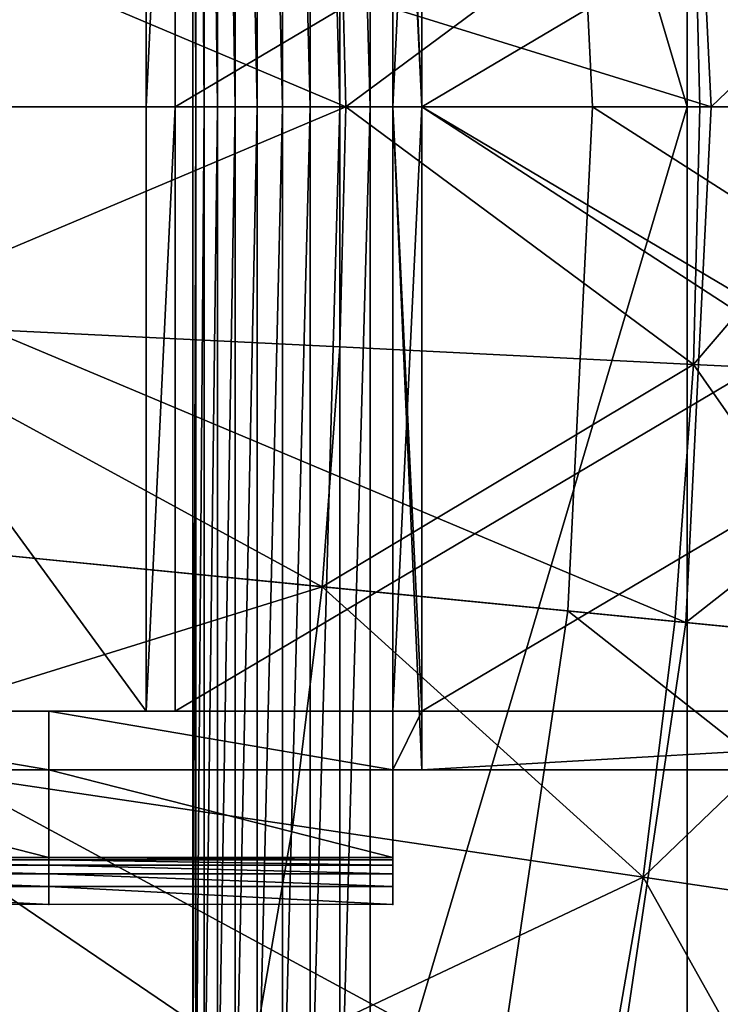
# Model space of a CAD drawing. Extents: x -3.87 to 3.87, y -3.87 to 3.87.
# Tile 104 of 115: x 2.74 to 3.16, y -0.54 to 0.05. Entities that reach past the tile are written whole.
import ezdxf

# ---------------------------------------------------------------- set-up
doc = ezdxf.new("R2010")
doc.units = 0
doc.layers.get('0').update_dxf_attribs({"linetype": 'CONTINUOUS'})

msp = doc.modelspace()

# ---------------------------------------------------------------- linework, layer by layer
for p in [(2.932336, 0.000003, 9.281931), (3.080143, 0.000003, 4.599773), (3.144475, 0.000003, 9.262104), (3.151224, 0.000003, 8.880756), (3.151224, 0.000003, 8.374943), (3.151225, 0.000003, 8.815491), (3.151225, 0.000003, 8.374943), (2.7544, -0.000009, 4.601286), (2.7544, -0.000009, 4.603425), (2.7544, -0.000009, 4.605174), (2.7544, -0.000009, 4.606925), (2.7544, -0.000009, 4.598952), (2.7544, -0.000024, 4.59662), (2.812726, -0.000009, 5.706805), (2.830096, -0.000009, 5.706805), (2.840672, -0.000009, 4.79619), (2.840672, -0.000009, 4.79619), (2.840672, -0.00001, 5.789958), (2.840672, -0.00001, 5.795587), (2.840672, -0.00001, 5.793452), (2.840672, -0.00001, 5.791705), (2.840672, -0.00001, 5.789958), (2.840672, -0.00001, 5.797915), (2.840672, -0.00002, 5.800244), (2.842515, -0.000009, 4.770976), (2.847484, -0.000009, 4.746588), (2.855428, -0.000009, 4.723771), (2.866104, -0.000009, 4.703214), (2.879189, -0.000009, 4.685544), (2.894286, -0.000009, 4.671297), (2.910934, -0.000009, 4.660907), (2.928629, -0.000009, 4.654688), (2.946833, -0.000009, 4.652831), (2.960403, -0.000009, 4.606925), (2.960403, -0.000009, 5.56318), (2.960403, -0.000009, 5.56318), (2.960403, -0.000009, 4.601286), (2.960403, -0.000009, 4.603425), (2.960403, -0.000009, 4.605174), (2.960403, -0.000009, 4.606925), (2.960403, -0.000009, 4.598952), (2.960403, -0.000009, 4.996704), (2.960403, -0.000024, 4.59662), (2.977773, -0.000009, 5.56318), (2.977773, -0.000009, 5.56318), (2.977773, -0.000009, 4.996704), (2.988763, -0.00001, 5.795587), (2.988763, -0.00001, 5.793452), (2.988763, -0.00001, 5.791705), (2.988763, -0.00001, 5.789958), (2.988763, -0.00001, 5.797915), (2.988763, -0.000019, 5.800244), (3.136855, -0.00001, 5.795587), (3.136855, -0.00001, 5.793452), (3.136855, -0.00001, 5.791705), (3.136855, -0.00001, 5.789958), (3.136855, -0.00001, 5.797915), (3.136855, -0.00002, 5.800244), (3.136856, -0.000009, 4.652831), (2.928792, -0.143924, 9.281931), (3.140675, -0.154333, 9.262104), (2.918194, -0.287505, 9.281931), (3.065275, -0.3019, 4.599773), (3.129312, -0.308298, 9.262104), (3.136009, -0.308958, 8.880756), (3.136009, -0.308958, 8.374943), (3.13601, -0.308958, 8.815491), (3.13601, -0.308958, 8.374943), (2.7544, -0.362065, 5.56318), (2.7544, -0.362065, 5.56318), (2.812726, -0.362065, 5.706805), (2.812726, -0.362065, 5.706805), (2.830096, -0.362065, 5.706805), (2.830096, -0.362065, 5.706805), (2.838049, -0.362065, 5.704944), (2.838049, -0.362065, 5.704944), (2.855419, -0.362065, 5.704944), (2.855419, -0.362065, 5.704944), (2.862664, -0.362065, 5.698714), (2.862664, -0.362065, 5.698714), (2.880034, -0.362065, 5.698714), (2.880034, -0.362065, 5.698714), (2.885823, -0.362065, 5.688304), (2.885823, -0.362065, 5.688304), (2.903193, -0.362065, 5.688304), (2.903193, -0.362065, 5.688304), (2.906823, -0.362065, 5.674032), (2.906823, -0.362065, 5.674032), (2.924193, -0.362065, 5.674032), (2.924193, -0.362065, 5.674032), (2.925025, -0.362065, 5.656329), (2.925025, -0.362065, 5.656329), (2.939877, -0.362065, 5.635734), (2.939877, -0.362065, 5.635734), (2.942395, -0.362065, 5.656329), (2.942395, -0.362065, 5.656329), (2.950927, -0.362065, 5.612874), (2.950927, -0.362065, 5.612874), (2.957247, -0.362065, 5.635734), (2.957247, -0.362065, 5.635734), (2.957839, -0.362065, 5.588441), (2.957839, -0.362065, 5.588441), (2.960403, -0.362065, 5.56318), (2.960403, -0.362065, 5.56318), (2.960403, -0.362065, 5.56318), (2.960403, -0.362065, 5.56318), (2.968297, -0.362065, 5.612874), (2.968297, -0.362065, 5.612874), (2.975209, -0.362065, 5.588441), (2.975209, -0.362065, 5.588441), (2.977773, -0.362065, 5.56318), (2.977773, -0.362065, 5.56318), (2.977773, -0.362065, 5.56318), (2.977773, -0.362065, 5.56318), (2.7544, -0.397213, 4.996703), (2.960403, -0.397213, 4.996704), (2.960403, -0.397213, 4.996704), (2.977773, -0.397213, 4.996704), (2.977773, -0.397213, 4.996704), (2.900577, -0.430395, 9.281931), (2.7544, -0.449775, 4.606925), (2.7544, -0.449775, 4.606925), (2.7544, -0.451084, 4.605174), (2.960403, -0.449775, 4.606925), (2.960403, -0.449775, 4.606925), (2.960403, -0.449775, 4.606925), (2.960403, -0.449775, 4.606925), (2.960403, -0.451084, 4.605174), (2.960403, -0.451084, 4.605174), (2.7544, -0.454355, 4.603425), (2.7544, -0.459491, 4.601286), (2.960403, -0.454355, 4.603425), (2.960403, -0.454355, 4.603425), (2.960403, -0.459491, 4.601286), (2.960403, -0.459491, 4.601286), (3.11042, -0.461522, 9.262104), (2.7544, -0.467113, 4.598952), (2.960403, -0.467113, 4.598952), (2.960403, -0.467113, 4.598952), (2.7544, -0.477974, 4.59662), (2.960403, -0.477973, 4.59662), (2.960403, -0.477974, 4.59662)]:
    msp.add_point(p)
for points in [[(2.84568, 1.178721, 4.599773), (2.716411, 1.451953, 4.599773), (0.000004, 0, 4.599773)], [(2.947478, 0.89411, 4.599773), (2.84568, 1.178721, 4.599773), (0.000004, 0, 4.599773)], [(3.020958, 0.600908, 4.599773), (2.947478, 0.89411, 4.599773), (0.000004, 0, 4.599773)], [(2.840672, 0.652263, 5.797915), (2.840672, 0.659549, 5.800244), (2.840672, -0.00002, 5.800244)], [(2.840672, 0.647151, 5.795587), (2.840672, 0.652263, 5.797915), (2.840672, -0.00001, 5.797915)], [(2.840672, 0.652263, 5.797915), (2.840672, -0.00002, 5.800244), (2.840672, -0.00001, 5.797915)], [(2.840672, 0.643706, 5.793452), (2.840672, 0.647151, 5.795587), (2.840672, -0.00001, 5.795587)], [(2.840672, 0.647151, 5.795587), (2.840672, -0.00001, 5.797915), (2.840672, -0.00001, 5.795587)], [(2.840672, 0.643706, 5.793452), (2.840672, -0.00001, 5.795587), (2.840672, -0.00001, 5.793452)], [(2.840672, 0.641511, 5.791705), (2.840672, 0.643706, 5.793452), (2.840672, -0.00001, 5.793452)], [(2.840672, 0.641511, 5.791705), (2.840672, -0.00001, 5.793452), (2.840672, -0.00001, 5.791705)], [(2.840672, 0.640634, 5.789958), (2.840672, 0.641511, 5.791705), (2.840672, -0.00001, 5.791705)], [(2.840672, 0.640634, 5.789958), (2.840672, -0.00001, 5.789958), (2.840672, -0.000009, 4.79619)], [(2.840672, 0.640634, 5.789958), (2.840672, -0.000009, 4.79619), (2.840672, 0.640634, 4.79619)], [(2.840672, 0.640634, 4.79619), (2.840672, -0.000009, 4.79619), (2.842515, -0.000009, 4.770976)], [(2.840672, 0.640634, 4.79619), (2.842515, -0.000009, 4.770976), (2.842515, 0.640634, 4.770976)], [(2.840672, 0.640634, 5.789958), (2.840672, -0.00001, 5.791705), (2.840672, -0.00001, 5.789958)], [(2.842515, 0.640634, 4.770976), (2.842515, -0.000009, 4.770976), (2.847484, -0.000009, 4.746588)], [(2.842515, 0.640634, 4.770976), (2.847484, -0.000009, 4.746588), (2.847484, 0.640634, 4.746589)], [(2.847484, 0.640634, 4.746589), (2.847484, -0.000009, 4.746588), (2.855428, -0.000009, 4.723771)], [(2.847484, 0.640634, 4.746589), (2.855428, -0.000009, 4.723771), (2.855428, 0.640634, 4.723771)], [(2.855428, 0.640634, 4.723771), (2.855428, -0.000009, 4.723771), (2.866104, -0.000009, 4.703214)], [(2.855428, 0.640634, 4.723771), (2.866104, -0.000009, 4.703214), (2.866104, 0.640634, 4.703214)], [(2.866104, 0.640634, 4.703214), (2.866104, -0.000009, 4.703214), (2.879189, -0.000009, 4.685544)], [(2.866104, 0.640634, 4.703214), (2.879189, -0.000009, 4.685544), (2.879189, 0.640634, 4.685544)], [(2.879189, 0.640634, 4.685544), (2.879189, -0.000009, 4.685544), (2.894286, -0.000009, 4.671297)], [(2.879189, 0.640634, 4.685544), (2.894286, -0.000009, 4.671297), (2.894286, 0.640634, 4.671297)], [(2.894286, 0.640634, 4.671297), (2.894286, -0.000009, 4.671297), (2.910934, -0.000009, 4.660907)], [(2.894286, 0.640634, 4.671297), (2.910934, -0.000009, 4.660907), (2.910934, 0.640634, 4.660907)], [(2.910934, 0.640634, 4.660907), (2.910934, -0.000009, 4.660907), (2.928629, -0.000009, 4.654688)], [(2.910934, 0.640634, 4.660907), (2.928629, -0.000009, 4.654688), (2.928629, 0.640634, 4.654688)], [(2.928629, 0.640634, 4.654688), (2.928629, -0.000009, 4.654688), (2.946833, -0.000009, 4.652831)], [(2.928629, 0.640634, 4.654688), (2.946833, -0.000009, 4.652831), (2.946834, 0.640634, 4.652831)], [(2.946834, 0.640634, 4.652831), (2.946833, -0.000009, 4.652831), (3.136856, -0.000009, 4.652831)], [(2.946834, 0.640634, 4.652831), (3.136856, -0.000009, 4.652831), (3.136856, 0.640634, 4.652831)], [(3.136856, 0.640634, 4.652831), (3.136856, -0.000009, 4.652831), (3.326875, -0.000009, 4.652831)], [(3.136856, 0.640634, 4.652831), (3.326875, -0.000009, 4.652831), (3.326876, 0.640634, 4.652831)], [(3.065275, 0.301906, 4.599773), (3.020958, 0.600908, 4.599773), (0.000004, 0, 4.599773)], [(2.960403, 0.467094, 4.598952), (2.960403, 0.477955, 4.59662), (2.960403, -0.000024, 4.59662)], [(2.960403, 0.459472, 4.601286), (2.960403, 0.467094, 4.598952), (2.960403, -0.000009, 4.598952)], [(2.960403, 0.467094, 4.598952), (2.960403, -0.000024, 4.59662), (2.960403, -0.000009, 4.598952)], [(2.960403, 0.454336, 4.603425), (2.960403, 0.459472, 4.601286), (2.960403, -0.000009, 4.601286)], [(2.960403, 0.459472, 4.601286), (2.960403, -0.000009, 4.598952), (2.960403, -0.000009, 4.601286)], [(2.960403, 0.454336, 4.603425), (2.960403, -0.000009, 4.601286), (2.960403, -0.000009, 4.603425)], [(2.960403, 0.451065, 4.605174), (2.960403, 0.454336, 4.603425), (2.960403, -0.000009, 4.603425)], [(2.960403, 0.451065, 4.605174), (2.960403, -0.000009, 4.603425), (2.960403, -0.000009, 4.605174)], [(2.960403, 0.449757, 4.606925), (2.960403, 0.451065, 4.605174), (2.960403, -0.000009, 4.605174)], [(2.960403, 0.449757, 4.606925), (2.960403, -0.000009, 4.605174), (2.960403, -0.000009, 4.606925)], [(2.960403, 0.449756, 4.606925), (2.960403, -0.000009, 4.606925), (2.960403, -0.000009, 4.996704)], [(2.960403, 0.449756, 4.606925), (2.960403, -0.000009, 4.996704), (2.960403, 0.397194, 4.996704)], [(2.960403, 0.397194, 4.996704), (2.960403, -0.000009, 4.996704), (2.977773, -0.000009, 4.996704)], [(2.960403, 0.397194, 4.996704), (2.977773, -0.000009, 4.996704), (2.977773, 0.397194, 4.996704)], [(2.977773, 0.397194, 4.996704), (2.977773, -0.000009, 4.996704), (3.589367, -0.000009, 4.996704)], [(2.977773, 0.397194, 4.996704), (3.589367, -0.000009, 4.996704), (3.589367, 0.397194, 4.996704)], [(2.812726, 0.362046, 5.706805), (2.812726, -0.000009, 5.706805), (2.548394, -0.000009, 5.706805)], [(2.812726, 0.362046, 5.706805), (2.548394, -0.000009, 5.706805), (2.548394, 0.362046, 5.706805)], [(2.812726, -0.000009, 5.706805), (2.812726, 0.362046, 5.706805), (2.830096, 0.362046, 5.706805)], [(2.812726, -0.000009, 5.706805), (2.830096, 0.362046, 5.706805), (2.830096, -0.000009, 5.706805)], [(2.830096, -0.000009, 5.706805), (2.830096, 0.362046, 5.706805), (3.441689, 0.362046, 5.706805)], [(2.830096, -0.000009, 5.706805), (3.441689, 0.362046, 5.706805), (3.441689, -0.000009, 5.706805)], [(2.960403, 0.362046, 5.56318), (2.960403, -0.000009, 5.56318), (2.977773, -0.000009, 5.56318)], [(2.960403, 0.362046, 5.56318), (2.977773, -0.000009, 5.56318), (2.977773, 0.362046, 5.56318)], [(2.960403, -0.000009, 5.56318), (2.960403, 0.362046, 5.56318), (2.977773, 0.362046, 5.56318)], [(2.960403, -0.000009, 5.56318), (2.977773, 0.362046, 5.56318), (2.977773, -0.000009, 5.56318)], [(2.977773, 0.362046, 5.56318), (2.977773, -0.000009, 5.56318), (3.589367, -0.000009, 5.56318)], [(2.977773, 0.362046, 5.56318), (3.589367, -0.000009, 5.56318), (3.589367, 0.362046, 5.56318)], [(2.977773, -0.000009, 5.56318), (2.977773, 0.362046, 5.56318), (3.589367, 0.362046, 5.56318)], [(2.977773, -0.000009, 5.56318), (3.589367, 0.362046, 5.56318), (3.589367, -0.000009, 5.56318)], [(3.657662, 0.000003, 4.599773), (3.640007, 0.358512, 4.599773), (3.065275, 0.301906, 4.599773)], [(3.151224, 0.000003, 8.880756), (3.512365, 0.346033, 8.880756), (3.136008, 0.308965, 8.880756)], [(3.151224, 0.000003, 8.880756), (3.529406, 0.000004, 8.880756), (3.512365, 0.346033, 8.880756)], [(3.151224, 0.000003, 8.374943), (3.136008, 0.308965, 8.374943), (2.389772, 0.235466, 8.374943)], [(3.151225, 0.000003, 8.815491), (3.13601, 0.308965, 8.815491), (3.13601, 0.308965, 8.374943)], [(3.151225, 0.000003, 8.815491), (3.13601, 0.308965, 8.374943), (3.151225, 0.000003, 8.374943)], [(3.080143, 0.000003, 4.599773), (3.065275, 0.301906, 4.599773), (0.000004, 0, 4.599773)], [(3.657662, 0.000003, 4.599773), (3.065275, 0.301906, 4.599773), (3.080143, 0.000003, 4.599773)], [(3.151224, 0.000003, 8.374943), (2.389772, 0.235466, 8.374943), (2.401368, 0.000003, 8.374943)], [(3.140675, 0.15434, 9.262104), (3.272552, 0.000004, 9.229347), (3.268597, 0.160624, 9.229347)], [(3.140675, 0.15434, 9.262104), (2.928792, 0.14393, 9.281931), (2.932336, 0.000003, 9.281931)], [(3.140675, 0.15434, 9.262104), (2.932336, 0.000003, 9.281931), (3.144475, 0.000003, 9.262104)], [(3.140675, 0.15434, 9.262104), (3.144475, 0.000003, 9.262104), (3.272552, 0.000004, 9.229347)], [(2.627013, 0.129105, 9.255472), (2.932336, 0.000003, 9.281931), (2.928792, 0.14393, 9.281931)], [(2.627013, 0.129105, 9.255472), (2.630192, 0.000003, 9.255472), (2.932336, 0.000003, 9.281931)], [(3.065275, -0.3019, 4.599773), (3.080143, 0.000003, 4.599773), (0.000004, 0, 4.599773)], [(2.716413, -1.451949, 4.599773), (2.845682, -1.178716, 4.599773), (0.000004, 0, 4.599773)], [(2.947479, -0.894104, 4.599773), (3.020959, -0.600903, 4.599773), (0.000004, 0, 4.599773)], [(2.845682, -1.178716, 4.599773), (2.947479, -0.894104, 4.599773), (0.000004, 0, 4.599773)], [(3.020959, -0.600903, 4.599773), (3.065275, -0.3019, 4.599773), (0.000004, 0, 4.599773)], [(3.136009, -0.308958, 8.374943), (2.401368, 0.000003, 8.374943), (2.389772, -0.235461, 8.374943)], [(3.136009, -0.308958, 8.374943), (3.151224, 0.000003, 8.374943), (2.401368, 0.000003, 8.374943)], [(2.627013, -0.129099, 9.255472), (2.928792, -0.143924, 9.281931), (2.932336, 0.000003, 9.281931)], [(2.627013, -0.129099, 9.255472), (2.932336, 0.000003, 9.281931), (2.630192, 0.000003, 9.255472)], [(3.140675, -0.154333, 9.262104), (2.932336, 0.000003, 9.281931), (2.928792, -0.143924, 9.281931)], [(3.140675, -0.154333, 9.262104), (3.144475, 0.000003, 9.262104), (2.932336, 0.000003, 9.281931)], [(3.640007, -0.358506, 4.599773), (3.080143, 0.000003, 4.599773), (3.065275, -0.3019, 4.599773)], [(3.640007, -0.358506, 4.599773), (3.657662, 0.000003, 4.599773), (3.080143, 0.000003, 4.599773)], [(3.136009, -0.308958, 8.880756), (3.512365, -0.346025, 8.880756), (3.529406, 0.000004, 8.880756)], [(3.136009, -0.308958, 8.880756), (3.529406, 0.000004, 8.880756), (3.151224, 0.000003, 8.880756)], [(3.13601, -0.308958, 8.815491), (3.151225, 0.000003, 8.815491), (3.151225, 0.000003, 8.374943)], [(3.13601, -0.308958, 8.815491), (3.151225, 0.000003, 8.374943), (3.13601, -0.308958, 8.374943)], [(3.140675, -0.154333, 9.262104), (3.268597, -0.160617, 9.229347), (3.272552, 0.000004, 9.229347)], [(3.140675, -0.154333, 9.262104), (3.272552, 0.000004, 9.229347), (3.144475, 0.000003, 9.262104)], [(2.812726, -0.362065, 5.706805), (2.548394, -0.362065, 5.706805), (2.548394, -0.000009, 5.706805)], [(2.812726, -0.362065, 5.706805), (2.548394, -0.000009, 5.706805), (2.812726, -0.000009, 5.706805)], [(2.7544, -0.000009, 4.598952), (2.548396, -0.000009, 4.598952), (2.548396, -0.000024, 4.59662)], [(2.7544, -0.000009, 4.598952), (2.548396, -0.000024, 4.59662), (2.7544, -0.000024, 4.59662)], [(2.7544, -0.000009, 4.603425), (2.548396, -0.000009, 4.603425), (2.548396, -0.000009, 4.601286)], [(2.7544, -0.000009, 4.603425), (2.548396, -0.000009, 4.601286), (2.7544, -0.000009, 4.601286)], [(2.7544, -0.000009, 4.601286), (2.548396, -0.000009, 4.601286), (2.548396, -0.000009, 4.598952)], [(2.7544, -0.000009, 4.601286), (2.548396, -0.000009, 4.598952), (2.7544, -0.000009, 4.598952)], [(2.7544, -0.000009, 4.605174), (2.548396, -0.000009, 4.605174), (2.548396, -0.000009, 4.603425)], [(2.7544, -0.000009, 4.605174), (2.548396, -0.000009, 4.603425), (2.7544, -0.000009, 4.603425)], [(2.7544, -0.000009, 4.606925), (2.548396, -0.000009, 4.606925), (2.548396, -0.000009, 4.605174)], [(2.7544, -0.000009, 4.606925), (2.548396, -0.000009, 4.605174), (2.7544, -0.000009, 4.605174)], [(2.960403, -0.000009, 4.603425), (2.7544, -0.000009, 4.603425), (2.7544, -0.000009, 4.601286)], [(2.960403, -0.000009, 4.603425), (2.7544, -0.000009, 4.601286), (2.960403, -0.000009, 4.601286)], [(2.960403, -0.000009, 4.605174), (2.7544, -0.000009, 4.605174), (2.7544, -0.000009, 4.603425)], [(2.960403, -0.000009, 4.605174), (2.7544, -0.000009, 4.603425), (2.960403, -0.000009, 4.603425)], [(2.960403, -0.000009, 4.601286), (2.7544, -0.000009, 4.601286), (2.7544, -0.000009, 4.598952)], [(2.960403, -0.000009, 4.601286), (2.7544, -0.000009, 4.598952), (2.960403, -0.000009, 4.598952)], [(2.960403, -0.000009, 4.606925), (2.7544, -0.000009, 4.606925), (2.7544, -0.000009, 4.605174)], [(2.960403, -0.000009, 4.606925), (2.7544, -0.000009, 4.605174), (2.960403, -0.000009, 4.605174)], [(2.960403, -0.000009, 4.598952), (2.7544, -0.000009, 4.598952), (2.7544, -0.000024, 4.59662)], [(2.960403, -0.000009, 4.598952), (2.7544, -0.000024, 4.59662), (2.960403, -0.000024, 4.59662)], [(2.812726, -0.362065, 5.706805), (2.812726, -0.000009, 5.706805), (2.830096, -0.000009, 5.706805)], [(2.812726, -0.362065, 5.706805), (2.830096, -0.000009, 5.706805), (2.830096, -0.362065, 5.706805)], [(2.830096, -0.362065, 5.706805), (2.830096, -0.000009, 5.706805), (3.441689, -0.000009, 5.706805)], [(2.830096, -0.362065, 5.706805), (3.441689, -0.000009, 5.706805), (3.441689, -0.362065, 5.706805)], [(2.840672, -0.640653, 5.789958), (2.840672, -0.640652, 4.79619), (2.840672, -0.000009, 4.79619)], [(2.840672, -0.640653, 5.789958), (2.840672, -0.000009, 4.79619), (2.840672, -0.00001, 5.789958)], [(2.840672, -0.640652, 4.79619), (2.842515, -0.640653, 4.770976), (2.842515, -0.000009, 4.770976)], [(2.840672, -0.640652, 4.79619), (2.842515, -0.000009, 4.770976), (2.840672, -0.000009, 4.79619)], [(2.840672, -0.00001, 5.793452), (2.988763, -0.00001, 5.793452), (2.988763, -0.00001, 5.795587)], [(2.840672, -0.00001, 5.793452), (2.988763, -0.00001, 5.795587), (2.840672, -0.00001, 5.795587)], [(2.840672, -0.00001, 5.791705), (2.988763, -0.00001, 5.791705), (2.988763, -0.00001, 5.793452)], [(2.840672, -0.00001, 5.791705), (2.988763, -0.00001, 5.793452), (2.840672, -0.00001, 5.793452)], [(2.840672, -0.00001, 5.795587), (2.988763, -0.00001, 5.795587), (2.988763, -0.00001, 5.797915)], [(2.840672, -0.00001, 5.795587), (2.988763, -0.00001, 5.797915), (2.840672, -0.00001, 5.797915)], [(2.840672, -0.00001, 5.789958), (2.988763, -0.00001, 5.789958), (2.988763, -0.00001, 5.791705)], [(2.840672, -0.00001, 5.789958), (2.988763, -0.00001, 5.791705), (2.840672, -0.00001, 5.791705)], [(2.840672, -0.00001, 5.797915), (2.988763, -0.00001, 5.797915), (2.988763, -0.000019, 5.800244)], [(2.840672, -0.00001, 5.797915), (2.988763, -0.000019, 5.800244), (2.840672, -0.00002, 5.800244)], [(2.840672, -0.643725, 5.793452), (2.840672, -0.00001, 5.793452), (2.840672, -0.00001, 5.795587)], [(2.840672, -0.643725, 5.793452), (2.840672, -0.00001, 5.795587), (2.840672, -0.64717, 5.795587)], [(2.840672, -0.652283, 5.797915), (2.840672, -0.00001, 5.797915), (2.840672, -0.00002, 5.800244)], [(2.840672, -0.64717, 5.795587), (2.840672, -0.00001, 5.795587), (2.840672, -0.00001, 5.797915)], [(2.840672, -0.64717, 5.795587), (2.840672, -0.00001, 5.797915), (2.840672, -0.652283, 5.797915)], [(2.840672, -0.641531, 5.791705), (2.840672, -0.00001, 5.791705), (2.840672, -0.00001, 5.793452)], [(2.840672, -0.641531, 5.791705), (2.840672, -0.00001, 5.793452), (2.840672, -0.643725, 5.793452)], [(2.840672, -0.640653, 5.789958), (2.840672, -0.00001, 5.789958), (2.840672, -0.00001, 5.791705)], [(2.840672, -0.640653, 5.789958), (2.840672, -0.00001, 5.791705), (2.840672, -0.641531, 5.791705)], [(2.840672, -0.652283, 5.797915), (2.840672, -0.00002, 5.800244), (2.840672, -0.659568, 5.800244)], [(2.842515, -0.640653, 4.770976), (2.847484, -0.640653, 4.746588), (2.847484, -0.000009, 4.746588)], [(2.842515, -0.640653, 4.770976), (2.847484, -0.000009, 4.746588), (2.842515, -0.000009, 4.770976)], [(2.847484, -0.640653, 4.746588), (2.855428, -0.640652, 4.723771), (2.855428, -0.000009, 4.723771)], [(2.847484, -0.640653, 4.746588), (2.855428, -0.000009, 4.723771), (2.847484, -0.000009, 4.746588)], [(2.855428, -0.640652, 4.723771), (2.866104, -0.640653, 4.703214), (2.866104, -0.000009, 4.703214)], [(2.855428, -0.640652, 4.723771), (2.866104, -0.000009, 4.703214), (2.855428, -0.000009, 4.723771)], [(2.866104, -0.640653, 4.703214), (2.879189, -0.640653, 4.685544), (2.879189, -0.000009, 4.685544)], [(2.866104, -0.640653, 4.703214), (2.879189, -0.000009, 4.685544), (2.866104, -0.000009, 4.703214)], [(2.879189, -0.640653, 4.685544), (2.894286, -0.640652, 4.671297), (2.894286, -0.000009, 4.671297)], [(2.879189, -0.640653, 4.685544), (2.894286, -0.000009, 4.671297), (2.879189, -0.000009, 4.685544)], [(2.894286, -0.640652, 4.671297), (2.910934, -0.640652, 4.660907), (2.910934, -0.000009, 4.660907)], [(2.894286, -0.640652, 4.671297), (2.910934, -0.000009, 4.660907), (2.894286, -0.000009, 4.671297)], [(2.910934, -0.640652, 4.660907), (2.928629, -0.640652, 4.654688), (2.928629, -0.000009, 4.654688)], [(2.910934, -0.640652, 4.660907), (2.928629, -0.000009, 4.654688), (2.910934, -0.000009, 4.660907)], [(2.928629, -0.640652, 4.654688), (2.946833, -0.640653, 4.652831), (2.946833, -0.000009, 4.652831)], [(2.928629, -0.640652, 4.654688), (2.946833, -0.000009, 4.652831), (2.928629, -0.000009, 4.654688)], [(2.946833, -0.640653, 4.652831), (3.136856, -0.640653, 4.652831), (3.136856, -0.000009, 4.652831)], [(2.946833, -0.640653, 4.652831), (3.136856, -0.000009, 4.652831), (2.946833, -0.000009, 4.652831)], [(2.960403, -0.000009, 5.56318), (2.960403, -0.362065, 5.56318), (2.977773, -0.362065, 5.56318)], [(2.960403, -0.000009, 5.56318), (2.977773, -0.362065, 5.56318), (2.977773, -0.000009, 5.56318)], [(2.960403, -0.362065, 5.56318), (2.960403, -0.000009, 5.56318), (2.977773, -0.000009, 5.56318)], [(2.960403, -0.362065, 5.56318), (2.977773, -0.000009, 5.56318), (2.977773, -0.362065, 5.56318)], [(2.960403, -0.000009, 4.996704), (2.960403, -0.397213, 4.996704), (2.977773, -0.397213, 4.996704)], [(2.960403, -0.000009, 4.996704), (2.977773, -0.397213, 4.996704), (2.977773, -0.000009, 4.996704)], [(2.960403, -0.454355, 4.603425), (2.960403, -0.000009, 4.603425), (2.960403, -0.000009, 4.601286)], [(2.960403, -0.454355, 4.603425), (2.960403, -0.000009, 4.601286), (2.960403, -0.459491, 4.601286)], [(2.960403, -0.467113, 4.598952), (2.960403, -0.000009, 4.598952), (2.960403, -0.000024, 4.59662)], [(2.960403, -0.459491, 4.601286), (2.960403, -0.000009, 4.601286), (2.960403, -0.000009, 4.598952)], [(2.960403, -0.459491, 4.601286), (2.960403, -0.000009, 4.598952), (2.960403, -0.467113, 4.598952)], [(2.960403, -0.451084, 4.605174), (2.960403, -0.000009, 4.605174), (2.960403, -0.000009, 4.603425)], [(2.960403, -0.451084, 4.605174), (2.960403, -0.000009, 4.603425), (2.960403, -0.454355, 4.603425)], [(2.960403, -0.449775, 4.606925), (2.960403, -0.000009, 4.606925), (2.960403, -0.000009, 4.605174)], [(2.960403, -0.449775, 4.606925), (2.960403, -0.000009, 4.605174), (2.960403, -0.451084, 4.605174)], [(2.960403, -0.449775, 4.606925), (2.960403, -0.397213, 4.996704), (2.960403, -0.000009, 4.996704)], [(2.960403, -0.449775, 4.606925), (2.960403, -0.000009, 4.996704), (2.960403, -0.000009, 4.606925)], [(2.960403, -0.467113, 4.598952), (2.960403, -0.000024, 4.59662), (2.960403, -0.477973, 4.59662)], [(2.977773, -0.000009, 5.56318), (2.977773, -0.362065, 5.56318), (3.589367, -0.362065, 5.56318)], [(2.977773, -0.000009, 5.56318), (3.589367, -0.362065, 5.56318), (3.589367, -0.000009, 5.56318)], [(2.977773, -0.362065, 5.56318), (2.977773, -0.000009, 5.56318), (3.589367, -0.000009, 5.56318)], [(2.977773, -0.362065, 5.56318), (3.589367, -0.000009, 5.56318), (3.589367, -0.362065, 5.56318)], [(2.977773, -0.000009, 4.996704), (2.977773, -0.397213, 4.996704), (3.589367, -0.397213, 4.996704)], [(2.977773, -0.000009, 4.996704), (3.589367, -0.397213, 4.996704), (3.589367, -0.000009, 4.996704)], [(2.988763, -0.00001, 5.797915), (3.136855, -0.00001, 5.797915), (3.136855, -0.00002, 5.800244)], [(2.988763, -0.00001, 5.797915), (3.136855, -0.00002, 5.800244), (2.988763, -0.000019, 5.800244)], [(2.988763, -0.00001, 5.793452), (3.136855, -0.00001, 5.793452), (3.136855, -0.00001, 5.795587)], [(2.988763, -0.00001, 5.793452), (3.136855, -0.00001, 5.795587), (2.988763, -0.00001, 5.795587)], [(2.988763, -0.00001, 5.795587), (3.136855, -0.00001, 5.795587), (3.136855, -0.00001, 5.797915)], [(2.988763, -0.00001, 5.795587), (3.136855, -0.00001, 5.797915), (2.988763, -0.00001, 5.797915)], [(2.988763, -0.00001, 5.791705), (3.136855, -0.00001, 5.791705), (3.136855, -0.00001, 5.793452)], [(2.988763, -0.00001, 5.791705), (3.136855, -0.00001, 5.793452), (2.988763, -0.00001, 5.793452)], [(2.988763, -0.00001, 5.789958), (3.136855, -0.00001, 5.789958), (3.136855, -0.00001, 5.791705)], [(2.988763, -0.00001, 5.789958), (3.136855, -0.00001, 5.791705), (2.988763, -0.00001, 5.791705)], [(3.136855, -0.00001, 5.793452), (3.284946, -0.00001, 5.793452), (3.284946, -0.00001, 5.795587)], [(3.136855, -0.00001, 5.793452), (3.284946, -0.00001, 5.795587), (3.136855, -0.00001, 5.795587)], [(3.136855, -0.00001, 5.795587), (3.284946, -0.00001, 5.795587), (3.284946, -0.00001, 5.797915)], [(3.136855, -0.00001, 5.795587), (3.284946, -0.00001, 5.797915), (3.136855, -0.00001, 5.797915)], [(3.136855, -0.00001, 5.797915), (3.284946, -0.00001, 5.797915), (3.284946, -0.00002, 5.800244)], [(3.136855, -0.00001, 5.797915), (3.284946, -0.00002, 5.800244), (3.136855, -0.00002, 5.800244)], [(3.136855, -0.00001, 5.791705), (3.284946, -0.00001, 5.791705), (3.284946, -0.00001, 5.793452)], [(3.136855, -0.00001, 5.791705), (3.284946, -0.00001, 5.793452), (3.136855, -0.00001, 5.793452)], [(3.136855, -0.00001, 5.789958), (3.284946, -0.00001, 5.789958), (3.284946, -0.00001, 5.791705)], [(3.136855, -0.00001, 5.789958), (3.284946, -0.00001, 5.791705), (3.136855, -0.00001, 5.791705)], [(3.136856, -0.640653, 4.652831), (3.326876, -0.640653, 4.652831), (3.326875, -0.000009, 4.652831)], [(3.136856, -0.640653, 4.652831), (3.326875, -0.000009, 4.652831), (3.136856, -0.000009, 4.652831)], [(2.627013, -0.129099, 9.255472), (2.617507, -0.25789, 9.255472), (2.918194, -0.287505, 9.281931)], [(2.627013, -0.129099, 9.255472), (2.918194, -0.287505, 9.281931), (2.928792, -0.143924, 9.281931)], [(3.140675, -0.154333, 9.262104), (2.928792, -0.143924, 9.281931), (2.918194, -0.287505, 9.281931)], [(3.140675, -0.154333, 9.262104), (2.918194, -0.287505, 9.281931), (3.129312, -0.308298, 9.262104)], [(3.140675, -0.154333, 9.262104), (3.129312, -0.308298, 9.262104), (3.256771, -0.320852, 9.229347)], [(3.140675, -0.154333, 9.262104), (3.256771, -0.320852, 9.229347), (3.268597, -0.160617, 9.229347)], [(3.090657, -0.614951, 8.374943), (2.389772, -0.235461, 8.374943), (2.35521, -0.468662, 8.374943)], [(3.090657, -0.614951, 8.374943), (3.136009, -0.308958, 8.374943), (2.389772, -0.235461, 8.374943)], [(2.601705, -0.386062, 9.255472), (2.918194, -0.287505, 9.281931), (2.617507, -0.25789, 9.255472)], [(2.601705, -0.386062, 9.255472), (2.900577, -0.430395, 9.281931), (2.918194, -0.287505, 9.281931)], [(3.11042, -0.461522, 9.262104), (2.918194, -0.287505, 9.281931), (2.900577, -0.430395, 9.281931)], [(3.11042, -0.461522, 9.262104), (3.129312, -0.308298, 9.262104), (2.918194, -0.287505, 9.281931)], [(3.587382, -0.713571, 4.599773), (3.065275, -0.3019, 4.599773), (3.020959, -0.600903, 4.599773)], [(3.587382, -0.713571, 4.599773), (3.640007, -0.358506, 4.599773), (3.065275, -0.3019, 4.599773)], [(3.090657, -0.614951, 8.880756), (3.512365, -0.346025, 8.880756), (3.136009, -0.308958, 8.880756)], [(3.090659, -0.614951, 8.815491), (3.13601, -0.308958, 8.815491), (3.13601, -0.308958, 8.374943)], [(3.090659, -0.614951, 8.815491), (3.13601, -0.308958, 8.374943), (3.090659, -0.614951, 8.374943)], [(3.11042, -0.461522, 9.262104), (3.256771, -0.320852, 9.229347), (3.129312, -0.308298, 9.262104)], [(3.11042, -0.461522, 9.262104), (3.23711, -0.480315, 9.229347), (3.256771, -0.320852, 9.229347)], [(3.090657, -0.614951, 8.880756), (3.461572, -0.68873, 8.880756), (3.512365, -0.346025, 8.880756)], [(2.548394, -0.362065, 5.706805), (2.812726, -0.362065, 5.706805), (2.7544, -0.362065, 5.56318)], [(2.7544, -0.362065, 5.56318), (2.548396, -0.362065, 5.56318), (2.548394, -0.362065, 5.706805)], [(2.548396, -0.362065, 5.56318), (2.7544, -0.362065, 5.56318), (2.7544, -0.397213, 4.996703)], [(2.548396, -0.362065, 5.56318), (2.7544, -0.397213, 4.996703), (2.548396, -0.397213, 4.996704)], [(2.957839, -0.362065, 5.588441), (2.7544, -0.362065, 5.56318), (2.950927, -0.362065, 5.612874)], [(2.950927, -0.362065, 5.612874), (2.7544, -0.362065, 5.56318), (2.939877, -0.362065, 5.635734)], [(2.7544, -0.362065, 5.56318), (2.957839, -0.362065, 5.588441), (2.960403, -0.362065, 5.56318)], [(2.939877, -0.362065, 5.635734), (2.7544, -0.362065, 5.56318), (2.925025, -0.362065, 5.656329)], [(2.925025, -0.362065, 5.656329), (2.7544, -0.362065, 5.56318), (2.906823, -0.362065, 5.674032)], [(2.906823, -0.362065, 5.674032), (2.7544, -0.362065, 5.56318), (2.885823, -0.362065, 5.688304)], [(2.885823, -0.362065, 5.688304), (2.7544, -0.362065, 5.56318), (2.862664, -0.362065, 5.698714)], [(2.862664, -0.362065, 5.698714), (2.7544, -0.362065, 5.56318), (2.838049, -0.362065, 5.704944)], [(2.812726, -0.362065, 5.706805), (2.838049, -0.362065, 5.704944), (2.7544, -0.362065, 5.56318)], [(2.7544, -0.362065, 5.56318), (2.960403, -0.362065, 5.56318), (2.960403, -0.397213, 4.996704)], [(2.7544, -0.362065, 5.56318), (2.960403, -0.397213, 4.996704), (2.7544, -0.397213, 4.996703)], [(2.838049, -0.362065, 5.704944), (2.812726, -0.362065, 5.706805), (2.830096, -0.362065, 5.706805)], [(2.838049, -0.362065, 5.704944), (2.812726, -0.362065, 5.706805), (2.830096, -0.362065, 5.706805)], [(2.838049, -0.362065, 5.704944), (2.830096, -0.362065, 5.706805), (2.855419, -0.362065, 5.704944)], [(2.855419, -0.362065, 5.704944), (2.830096, -0.362065, 5.706805), (3.441689, -0.362065, 5.706805)], [(2.838049, -0.362065, 5.704944), (2.830096, -0.362065, 5.706805), (2.855419, -0.362065, 5.704944)], [(2.855419, -0.362065, 5.704944), (2.830096, -0.362065, 5.706805), (3.441689, -0.362065, 5.706805)], [(2.862664, -0.362065, 5.698714), (2.838049, -0.362065, 5.704944), (2.855419, -0.362065, 5.704944)], [(2.862664, -0.362065, 5.698714), (2.838049, -0.362065, 5.704944), (2.855419, -0.362065, 5.704944)], [(2.862664, -0.362065, 5.698714), (2.855419, -0.362065, 5.704944), (2.880034, -0.362065, 5.698714)], [(2.855419, -0.362065, 5.704944), (3.441689, -0.362065, 5.706805), (3.467012, -0.362065, 5.704944)], [(2.880034, -0.362065, 5.698714), (2.855419, -0.362065, 5.704944), (3.467012, -0.362065, 5.704944)], [(2.862664, -0.362065, 5.698714), (2.855419, -0.362065, 5.704944), (2.880034, -0.362065, 5.698714)], [(2.855419, -0.362065, 5.704944), (3.441689, -0.362065, 5.706805), (3.467012, -0.362065, 5.704944)], [(2.880034, -0.362065, 5.698714), (2.855419, -0.362065, 5.704944), (3.467012, -0.362065, 5.704944)], [(2.885823, -0.362065, 5.688304), (2.862664, -0.362065, 5.698714), (2.880034, -0.362065, 5.698714)], [(2.885823, -0.362065, 5.688304), (2.862664, -0.362065, 5.698714), (2.880034, -0.362065, 5.698714)], [(2.885823, -0.362065, 5.688304), (2.880034, -0.362065, 5.698714), (2.903193, -0.362065, 5.688304)], [(2.903193, -0.362065, 5.688304), (2.880034, -0.362065, 5.698714), (3.491627, -0.362065, 5.698714)], [(2.880034, -0.362065, 5.698714), (3.467012, -0.362065, 5.704944), (3.491627, -0.362065, 5.698714)], [(2.903193, -0.362065, 5.688304), (2.880034, -0.362065, 5.698714), (3.491627, -0.362065, 5.698714)], [(2.885823, -0.362065, 5.688304), (2.880034, -0.362065, 5.698714), (2.903193, -0.362065, 5.688304)], [(2.880034, -0.362065, 5.698714), (3.467012, -0.362065, 5.704944), (3.491627, -0.362065, 5.698714)], [(2.906823, -0.362065, 5.674032), (2.885823, -0.362065, 5.688304), (2.903193, -0.362065, 5.688304)], [(2.906823, -0.362065, 5.674032), (2.885823, -0.362065, 5.688304), (2.903193, -0.362065, 5.688304)], [(2.906823, -0.362065, 5.674032), (2.903193, -0.362065, 5.688304), (2.924193, -0.362065, 5.674032)], [(2.903193, -0.362065, 5.688304), (3.491627, -0.362065, 5.698714), (3.514786, -0.362065, 5.688304)], [(2.924193, -0.362065, 5.674032), (2.903193, -0.362065, 5.688304), (3.514786, -0.362065, 5.688304)], [(2.903193, -0.362065, 5.688304), (3.491627, -0.362065, 5.698714), (3.514786, -0.362065, 5.688304)], [(2.906823, -0.362065, 5.674032), (2.903193, -0.362065, 5.688304), (2.924193, -0.362065, 5.674032)], [(2.924193, -0.362065, 5.674032), (2.903193, -0.362065, 5.688304), (3.514786, -0.362065, 5.688304)], [(2.925025, -0.362065, 5.656329), (2.906823, -0.362065, 5.674032), (2.924193, -0.362065, 5.674032)], [(2.925025, -0.362065, 5.656329), (2.906823, -0.362065, 5.674032), (2.924193, -0.362065, 5.674032)], [(2.942395, -0.362065, 5.656329), (2.924193, -0.362065, 5.674032), (3.535786, -0.362065, 5.674032)], [(2.925025, -0.362065, 5.656329), (2.924193, -0.362065, 5.674032), (2.942395, -0.362065, 5.656329)], [(2.924193, -0.362065, 5.674032), (3.514786, -0.362065, 5.688304), (3.535786, -0.362065, 5.674032)], [(2.925025, -0.362065, 5.656329), (2.924193, -0.362065, 5.674032), (2.942395, -0.362065, 5.656329)], [(2.924193, -0.362065, 5.674032), (3.514786, -0.362065, 5.688304), (3.535786, -0.362065, 5.674032)], [(2.942395, -0.362065, 5.656329), (2.924193, -0.362065, 5.674032), (3.535786, -0.362065, 5.674032)], [(2.939877, -0.362065, 5.635734), (2.925025, -0.362065, 5.656329), (2.942395, -0.362065, 5.656329)], [(2.939877, -0.362065, 5.635734), (2.925025, -0.362065, 5.656329), (2.942395, -0.362065, 5.656329)], [(2.939877, -0.362065, 5.635734), (2.942395, -0.362065, 5.656329), (2.957247, -0.362065, 5.635734)], [(2.950927, -0.362065, 5.612874), (2.939877, -0.362065, 5.635734), (2.957247, -0.362065, 5.635734)], [(2.939877, -0.362065, 5.635734), (2.942395, -0.362065, 5.656329), (2.957247, -0.362065, 5.635734)], [(2.950927, -0.362065, 5.612874), (2.939877, -0.362065, 5.635734), (2.957247, -0.362065, 5.635734)], [(2.942395, -0.362065, 5.656329), (3.535786, -0.362065, 5.674032), (3.553989, -0.362065, 5.656329)], [(2.957247, -0.362065, 5.635734), (2.942395, -0.362065, 5.656329), (3.553989, -0.362065, 5.656329)], [(2.957247, -0.362065, 5.635734), (2.942395, -0.362065, 5.656329), (3.553989, -0.362065, 5.656329)], [(2.942395, -0.362065, 5.656329), (3.535786, -0.362065, 5.674032), (3.553989, -0.362065, 5.656329)], [(2.957839, -0.362065, 5.588441), (2.950927, -0.362065, 5.612874), (2.968297, -0.362065, 5.612874)], [(2.950927, -0.362065, 5.612874), (2.957247, -0.362065, 5.635734), (2.968297, -0.362065, 5.612874)], [(2.957839, -0.362065, 5.588441), (2.950927, -0.362065, 5.612874), (2.968297, -0.362065, 5.612874)], [(2.950927, -0.362065, 5.612874), (2.957247, -0.362065, 5.635734), (2.968297, -0.362065, 5.612874)], [(2.957247, -0.362065, 5.635734), (3.553989, -0.362065, 5.656329), (3.56884, -0.362065, 5.635734)], [(2.968297, -0.362065, 5.612874), (2.957247, -0.362065, 5.635734), (3.56884, -0.362065, 5.635734)], [(2.968297, -0.362065, 5.612874), (2.957247, -0.362065, 5.635734), (3.56884, -0.362065, 5.635734)], [(2.957247, -0.362065, 5.635734), (3.553989, -0.362065, 5.656329), (3.56884, -0.362065, 5.635734)], [(2.960403, -0.362065, 5.56318), (2.957839, -0.362065, 5.588441), (2.975209, -0.362065, 5.588441)], [(2.957839, -0.362065, 5.588441), (2.968297, -0.362065, 5.612874), (2.975209, -0.362065, 5.588441)], [(2.957839, -0.362065, 5.588441), (2.968297, -0.362065, 5.612874), (2.975209, -0.362065, 5.588441)], [(2.960403, -0.362065, 5.56318), (2.957839, -0.362065, 5.588441), (2.975209, -0.362065, 5.588441)], [(2.960403, -0.362065, 5.56318), (2.975209, -0.362065, 5.588441), (2.977773, -0.362065, 5.56318)], [(2.960403, -0.397213, 4.996704), (2.960403, -0.362065, 5.56318), (2.977773, -0.362065, 5.56318)], [(2.960403, -0.397213, 4.996704), (2.977773, -0.362065, 5.56318), (2.977773, -0.397213, 4.996704)], [(2.960403, -0.397213, 4.996704), (2.960403, -0.362065, 5.56318), (2.977773, -0.362065, 5.56318)], [(2.960403, -0.397213, 4.996704), (2.977773, -0.362065, 5.56318), (2.977773, -0.397213, 4.996704)], [(2.960403, -0.362065, 5.56318), (2.975209, -0.362065, 5.588441), (2.977773, -0.362065, 5.56318)], [(2.975209, -0.362065, 5.588441), (2.968297, -0.362065, 5.612874), (3.57989, -0.362065, 5.612874)], [(2.968297, -0.362065, 5.612874), (3.56884, -0.362065, 5.635734), (3.57989, -0.362065, 5.612874)], [(2.975209, -0.362065, 5.588441), (2.968297, -0.362065, 5.612874), (3.57989, -0.362065, 5.612874)], [(2.968297, -0.362065, 5.612874), (3.56884, -0.362065, 5.635734), (3.57989, -0.362065, 5.612874)], [(2.975209, -0.362065, 5.588441), (3.57989, -0.362065, 5.612874), (3.586802, -0.362065, 5.588441)], [(2.977773, -0.362065, 5.56318), (2.975209, -0.362065, 5.588441), (3.586802, -0.362065, 5.588441)], [(2.975209, -0.362065, 5.588441), (3.57989, -0.362065, 5.612874), (3.586802, -0.362065, 5.588441)], [(2.977773, -0.362065, 5.56318), (2.975209, -0.362065, 5.588441), (3.586802, -0.362065, 5.588441)], [(2.977773, -0.397213, 4.996704), (2.977773, -0.362065, 5.56318), (3.589367, -0.362065, 5.56318)], [(2.977773, -0.397213, 4.996704), (3.589367, -0.362065, 5.56318), (3.589367, -0.397213, 4.996704)], [(2.977773, -0.362065, 5.56318), (3.586802, -0.362065, 5.588441), (3.589367, -0.362065, 5.56318)], [(2.977773, -0.397213, 4.996704), (2.977773, -0.362065, 5.56318), (3.589366, -0.362065, 5.56318)], [(2.977773, -0.397213, 4.996704), (3.589366, -0.362065, 5.56318), (3.589366, -0.397213, 4.996704)], [(2.977773, -0.362065, 5.56318), (3.586802, -0.362065, 5.588441), (3.589367, -0.362065, 5.56318)], [(1.087242, -0.441184, 4.643107), (1.114588, -0.366053, 4.643107), (3.508225, -1.237265, 4.643107)], [(3.48088, -1.312397, 7.239488), (1.114588, -0.366053, 7.239488), (1.087242, -0.441185, 7.239488)], [(1.114588, -0.366053, 7.239488), (3.508225, -1.237266, 7.239488), (3.508225, -1.237265, 4.643107)], [(1.114588, -0.366053, 7.239488), (3.508225, -1.237265, 4.643107), (1.114588, -0.366053, 4.643107)], [(3.48088, -1.312397, 7.239488), (3.508225, -1.237266, 7.239488), (1.114588, -0.366053, 7.239488)], [(2.601705, -0.386062, 9.255472), (2.579637, -0.513303, 9.255472), (2.875974, -0.572248, 9.281931)], [(2.601705, -0.386062, 9.255472), (2.875974, -0.572248, 9.281931), (2.900577, -0.430395, 9.281931)], [(2.548396, -0.397213, 4.996704), (2.7544, -0.397213, 4.996703), (2.7544, -0.449775, 4.606925)], [(2.548396, -0.397213, 4.996704), (2.7544, -0.449775, 4.606925), (2.548396, -0.449775, 4.606925)], [(2.7544, -0.397213, 4.996703), (2.960403, -0.397213, 4.996704), (2.960403, -0.449775, 4.606925)], [(2.7544, -0.397213, 4.996703), (2.960403, -0.449775, 4.606925), (2.7544, -0.449775, 4.606925)], [(3.11042, -0.461522, 9.262104), (2.900577, -0.430395, 9.281931), (2.875974, -0.572248, 9.281931)], [(3.48088, -1.312397, 7.239488), (1.087242, -0.441185, 7.239488), (1.087242, -0.441184, 4.643107)], [(3.48088, -1.312397, 7.239488), (1.087242, -0.441184, 4.643107), (3.48088, -1.312397, 4.643107)], [(1.087242, -0.441184, 4.643107), (3.508225, -1.237265, 4.643107), (3.48088, -1.312397, 4.643107)], [(2.548396, -0.449775, 4.606925), (2.7544, -0.449775, 4.606925), (2.7544, -0.451084, 4.605174)], [(2.548396, -0.449775, 4.606925), (2.7544, -0.451084, 4.605174), (2.548396, -0.451084, 4.605174)], [(2.548396, -0.451084, 4.605174), (2.7544, -0.451084, 4.605174), (2.7544, -0.454355, 4.603425)], [(2.548396, -0.451084, 4.605174), (2.7544, -0.454355, 4.603425), (2.548396, -0.454355, 4.603425)], [(2.7544, -0.449775, 4.606925), (2.960403, -0.449775, 4.606925), (2.960403, -0.451084, 4.605174)], [(2.7544, -0.449775, 4.606925), (2.960403, -0.451084, 4.605174), (2.7544, -0.451084, 4.605174)], [(2.7544, -0.451084, 4.605174), (2.960403, -0.451084, 4.605174), (2.960403, -0.454355, 4.603425)], [(2.7544, -0.451084, 4.605174), (2.960403, -0.454355, 4.603425), (2.7544, -0.454355, 4.603425)], [(2.548396, -0.454355, 4.603425), (2.7544, -0.454355, 4.603425), (2.7544, -0.459491, 4.601286)], [(2.548396, -0.454355, 4.603425), (2.7544, -0.459491, 4.601286), (2.548396, -0.459491, 4.601286)], [(2.548396, -0.459491, 4.601286), (2.7544, -0.459491, 4.601286), (2.7544, -0.467113, 4.598952)], [(2.548396, -0.459491, 4.601286), (2.7544, -0.467113, 4.598952), (2.548396, -0.467113, 4.598952)], [(2.7544, -0.454355, 4.603425), (2.960403, -0.454355, 4.603425), (2.960403, -0.459491, 4.601286)], [(2.7544, -0.454355, 4.603425), (2.960403, -0.459491, 4.601286), (2.7544, -0.459491, 4.601286)], [(2.7544, -0.459491, 4.601286), (2.960403, -0.459491, 4.601286), (2.960403, -0.467113, 4.598952)], [(2.7544, -0.459491, 4.601286), (2.960403, -0.467113, 4.598952), (2.7544, -0.467113, 4.598952)], [(3.11042, -0.461522, 9.262104), (2.875974, -0.572248, 9.281931), (3.084038, -0.613634, 9.262104)], [(3.11042, -0.461522, 9.262104), (3.084038, -0.613634, 9.262104), (3.209654, -0.638621, 9.229347)], [(3.11042, -0.461522, 9.262104), (3.209654, -0.638621, 9.229347), (3.23711, -0.480315, 9.229347)], [(3.015459, -0.915007, 8.374943), (2.35521, -0.468662, 8.374943), (2.2979, -0.697339, 8.374943)], [(3.015459, -0.915007, 8.374943), (3.090657, -0.614951, 8.374943), (2.35521, -0.468662, 8.374943)], [(2.548396, -0.467113, 4.598952), (2.7544, -0.467113, 4.598952), (2.7544, -0.477974, 4.59662)], [(2.548396, -0.467113, 4.598952), (2.7544, -0.477974, 4.59662), (2.548396, -0.477974, 4.59662)], [(2.7544, -0.467113, 4.598952), (2.960403, -0.467113, 4.598952), (2.960403, -0.477974, 4.59662)], [(2.7544, -0.467113, 4.598952), (2.960403, -0.477974, 4.59662), (2.7544, -0.477974, 4.59662)], [(2.551332, -0.639304, 9.255472), (2.875974, -0.572248, 9.281931), (2.579637, -0.513303, 9.255472)]]:
    msp.add_3dface(points)

doc.saveas('drawing.dxf')
